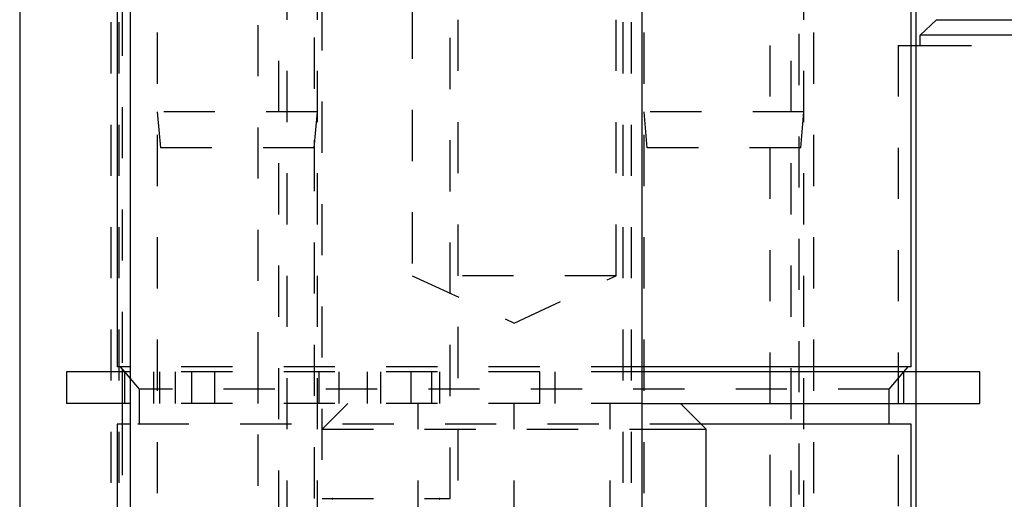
# Model space of a CAD drawing. Header units: inches. Extents: x 1907 to 2452, y -210 to -54.
# Tile 125 of 256: x 1954.021 to 1955.943, y -166.7 to -165.763. Entities that reach past the tile are written whole.
import ezdxf

# ---------------------------------------------------------------- set-up
doc = ezdxf.new("R2010")
doc.units = ezdxf.units.IN
doc.header["$LTSCALE"] = 0.5
doc.header["$MEASUREMENT"] = 0
doc.linetypes.add('HIDDEN', pattern=[0.225, 0.15, -0.075])
doc.layers.add('SID-M-H', color=4, linetype='HIDDEN')
doc.layers.add('SID-M-S', color=105, linetype='Continuous')

msp = doc.modelspace()

# ---------------------------------------------------------------- linework, layer by layer
at = {"layer": 'SID-M-H'}
for p, q in [((1954.28938, -164.38851), (1954.28938, -167.76351)), ((1954.60188, -167.76351), (1954.60188, -164.38851)), ((1955.23938, -164.38851), (1955.23938, -167.76351)), ((1955.55188, -167.76351), (1955.55188, -164.38851)), ((1955.57063, -164.38851), (1955.57063, -167.76351)), ((1954.19863, -164.76851), (1954.19863, -167.76351)), ((1954.21438, -164.76851), (1954.21438, -167.1439)), ((1954.52688, -167.1439), (1954.52688, -164.76851)), ((1954.54263, -167.76351), (1954.54263, -164.76851)), ((1955.19863, -164.76851), (1955.19863, -167.76351)), ((1955.21438, -164.76851), (1955.21438, -167.1439)), ((1955.52688, -167.1439), (1955.52688, -164.76851)), ((1955.54263, -167.49131), (1955.54263, -164.76851)), ((1954.78724, -164.93957), (1954.78724, -166.26351)), ((1955.18512, -166.26351), (1955.18512, -164.93957)), ((1954.48618, -169.0739), (1954.48618, -165.14651)), ((1955.48618, -169.51351), (1955.48618, -165.14651)), ((1954.59568, -165.19851), (1954.59568, -167.26351)), ((1954.61118, -167.82351), (1954.61118, -165.19851)), ((1954.86118, -166.6989), (1954.86118, -165.19851)), ((1954.87668, -167.26351), (1954.87668, -165.19851)), ((1954.22063, -165.33406), (1954.22063, -166.44612)), ((1955.73618, -165.81351), (1955.77063, -165.81351)), ((1955.73618, -165.81351), (1955.73618, -167.26351)), ((1955.77907, -165.81351), (1956.32603, -165.81351)), ((1954.60188, -165.94351), (1954.28938, -165.94351)), ((1954.28938, -165.94351), (1954.2955, -166.01351)), ((1954.59576, -166.01351), (1954.60188, -165.94351)), ((1955.55188, -165.94351), (1955.23938, -165.94351)), ((1955.23938, -165.94351), (1955.2455, -166.01351)), ((1955.54576, -166.01351), (1955.55188, -165.94351)), ((1954.59576, -166.01351), (1954.2955, -166.01351)), ((1955.54576, -166.01351), (1955.2455, -166.01351)), ((1955.18512, -166.26351), (1954.78724, -166.26351)), ((1954.78724, -166.26351), (1954.98618, -166.35628)), ((1954.98618, -166.35628), (1955.18512, -166.26351)), ((1954.22063, -166.45151), (1954.22063, -166.51351)), ((1954.22515, -166.45151), (1954.25368, -166.48551)), ((1954.22518, -166.45151), (1954.22518, -166.51351)), ((1955.23618, -166.44151), (1954.23618, -166.44151)), ((1955.23618, -166.45151), (1954.23618, -166.45151)), ((1954.28232, -166.51351), (1954.28232, -166.45151)), ((1954.29395, -166.51351), (1954.29395, -166.45151)), ((1954.32511, -166.51351), (1954.32511, -166.45151)), ((1954.35653, -166.51351), (1954.35653, -166.45151)), ((1954.40092, -166.45151), (1954.40092, -166.51351)), ((1954.48628, -166.51351), (1954.48628, -166.45151)), ((1954.52692, -166.51351), (1954.52692, -166.45151)), ((1954.60568, -166.51351), (1954.60568, -166.45151)), ((1954.64416, -166.51351), (1954.64416, -166.45151)), ((1954.6991, -166.45151), (1954.6991, -166.51351)), ((1954.7259, -166.51351), (1954.7259, -166.45151)), ((1954.78481, -166.51351), (1954.78481, -166.45151)), ((1954.8251, -166.51351), (1954.8251, -166.45151)), ((1954.84085, -166.51351), (1954.84085, -166.45151)), ((1955.03646, -166.51351), (1955.03646, -166.45151)), ((1955.06613, -166.51351), (1955.06613, -166.45151)), ((1955.71868, -166.48551), (1955.74721, -166.45151)), ((1955.74718, -166.51351), (1955.74718, -166.45151)), ((1955.77063, -166.45151), (1955.77063, -166.51351)), ((1955.71868, -166.48551), (1954.25368, -166.48551)), ((1954.25368, -166.48551), (1954.25368, -166.55351)), ((1955.71868, -166.51351), (1955.71868, -166.48551)), ((1955.23618, -166.51351), (1954.23618, -166.51351)), ((1954.66118, -166.51351), (1954.61118, -166.56351)), ((1954.79868, -166.76351), (1954.79868, -166.51351)), ((1954.98618, -166.76351), (1954.98618, -166.51351)), ((1955.17368, -166.76351), (1955.17368, -166.51351)), ((1954.22063, -166.55351), (1954.22063, -167.76351)), ((1955.35118, -166.55351), (1954.23618, -166.55351)), ((1954.61118, -166.56351), (1955.23618, -166.56351)), ((1954.61118, -166.6989), (1954.86118, -166.6989))]:
    msp.add_line(p, q, dxfattribs=at)
for centre, start, end in [((1954.63122, -166.69969), 290, 90), ((1954.84115, -166.69969), 90, 250)]:
    msp.add_arc(centre, 0.000787, start, end, dxfattribs=at)
at = {"layer": 'SID-M-S'}
for p, q in [((1954.23618, -164.91851), (1954.23618, -167.26351)), ((1955.23618, -166.83014), (1955.23618, -164.91851)), ((1954.02063, -165.07601), (1954.02063, -167.26351)), ((1955.77063, -165.30406), (1955.77063, -166.45151)), ((1954.21118, -165.34351), (1954.21118, -166.44151)), ((1955.76118, -166.44151), (1955.76118, -165.34351)), ((1955.77907, -165.79351), (1955.81098, -165.76351)), ((1955.81098, -165.76351), (1956.14213, -165.76351)), ((1956.14213, -165.79351), (1955.77907, -165.79351)), ((1955.77907, -165.81351), (1955.77907, -165.79351)), ((1955.77063, -165.81351), (1955.77907, -165.81351)), ((1954.11219, -166.45151), (1954.11219, -166.51351)), ((1954.23618, -166.45151), (1954.11219, -166.45151)), ((1954.23618, -166.44151), (1954.21118, -166.44151)), ((1954.21676, -166.44151), (1954.22515, -166.45151)), ((1954.22063, -166.44612), (1954.22063, -166.45151)), ((1955.76118, -166.44151), (1955.23618, -166.44151)), ((1955.89523, -166.45151), (1955.23618, -166.45151)), ((1955.74721, -166.45151), (1955.7556, -166.44151)), ((1955.89523, -166.51351), (1955.89523, -166.45151)), ((1954.23618, -166.51351), (1954.11219, -166.51351)), ((1954.22063, -166.51351), (1954.22063, -166.55351)), ((1955.23618, -166.51351), (1955.89523, -166.51351)), ((1955.36118, -166.56351), (1955.31118, -166.51351)), ((1955.71868, -166.55351), (1955.71868, -166.51351)), ((1955.77063, -166.51351), (1955.77063, -166.9108)), ((1954.21118, -166.55351), (1954.21118, -167.01351)), ((1954.23618, -166.55351), (1954.21118, -166.55351)), ((1955.23618, -166.56351), (1955.36118, -166.56351)), ((1955.76118, -166.55351), (1955.35118, -166.55351)), ((1955.36118, -166.83014), (1955.36118, -166.56351)), ((1955.76118, -166.89654), (1955.76118, -166.55351))]:
    msp.add_line(p, q, dxfattribs=at)

doc.saveas('drawing.dxf')
